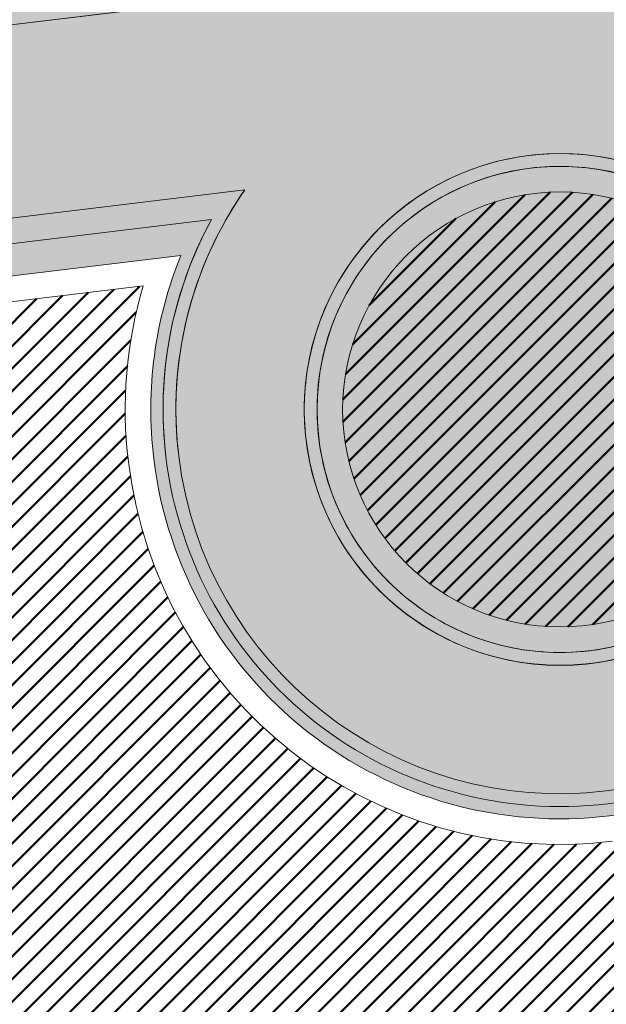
# Model space of a CAD drawing. Extents: x 2931 to 5026, y -2784 to 809.
# Tile 151 of 170: x 3180.77 to 3185.36, y 599.7 to 607.4. Entities that reach past the tile are written whole.
import ezdxf

# ---------------------------------------------------------------- set-up
doc = ezdxf.new("R2010")
doc.units = 0
doc.header["$MEASUREMENT"] = 0
doc.layers.add('.', color=7, linetype='Continuous', lineweight=15)
doc.layers.add('PDF_2D - Общий', color=7, linetype='Continuous')
doc.layers.add('PDF_Размер - Конструктив', color=7, linetype='Continuous', true_color=0x66b6ff)
pattern_1 = [(45, (0, 2263.049007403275), (-0.08838834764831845, 0.08838834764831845), [])]

msp = doc.modelspace()

# ---------------------------------------------------------------- hatches: boundary and pattern name
at = {"layer": '.', "linetype": 'ByBlock', "lineweight": 50}
h = msp.add_hatch(dxfattribs=at)
h.set_pattern_fill('ANSI31', color=252)
h.set_pattern_definition(pattern_1)
edge = h.paths.add_edge_path()
edge.add_line((3056.579508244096, 710.4772648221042), (3060.468574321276, 701.2644929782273))
edge.add_line((3060.468574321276, 701.2644929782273), (3091.428099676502, 714.3337018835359))
edge.add_arc((3092.594819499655, 711.569870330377), 2.999999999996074, 59.08883293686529, 112.8864824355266, ccw=False)
edge.add_line((3094.135944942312, 714.1437647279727), (3125.421424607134, 695.4115087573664))
edge.add_arc((3123.880299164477, 692.8376143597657), 3.000000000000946, 6.846905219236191, 59.0888329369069, ccw=False)
edge.add_line((3126.858903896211, 693.1952648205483), (3145.92372928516, 534.4185111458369))
edge.add_line((3145.92372928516, 534.4185111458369), (3153.629677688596, 470.2413971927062))
edge.add_line((3153.629677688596, 470.2413971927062), (3155.627738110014, 433.1622157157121))
edge.add_line((3155.627738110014, 433.1622157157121), (3160.809987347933, 333.3717569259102))
edge.add_arc((3157.814024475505, 333.2161726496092), 2.999999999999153, -86.74722545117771, 2.9727744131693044, ccw=False)
edge.add_line((3157.984247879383, 330.2210058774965), (3050.375705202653, 324.1053222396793))
edge.add_line((3050.375705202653, 324.1053222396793), (3050.943116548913, 314.1214329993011))
edge.add_line((3050.943116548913, 314.1214329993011), (3313.191871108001, 328.9630528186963))
edge.add_line((3313.191871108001, 328.9630528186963), (3312.624459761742, 338.9469420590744))
edge.add_line((3312.624459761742, 338.9469420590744), (3173.95866141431, 331.1288748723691))
edge.add_arc((3173.788438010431, 334.1240416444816), 2.999999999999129, 182.972774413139, 273.2527745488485, ccw=False)
edge.add_line((3170.792475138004, 333.9684573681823), (3164.49681413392, 454.6474962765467))
edge.add_line((3164.49681413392, 454.6474962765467), (3163.4838931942, 473.3022179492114))
edge.add_line((3163.4838931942, 473.3022179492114), (3160.81852438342, 495.1981994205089))
edge.add_arc((3164.480270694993, 494.8653379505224), 3.67684413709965, 91.76941746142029, 174.8059522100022, ccw=False)
edge.add_line((3164.36673985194, 498.5404289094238), (3165.328204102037, 498.6331989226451))
edge.add_line((3165.328204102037, 498.6331989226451), (3157.302999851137, 580.441440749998))
edge.add_arc((3156.299241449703, 586.9544981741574), 6.589950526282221, 187.8889569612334, 278.7611968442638, ccw=False)
edge.add_line((3149.771658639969, 586.0500035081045), (3140.934979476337, 659.8820920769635))
edge.add_line((3140.934979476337, 659.8820920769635), (3139.504408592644, 672.5438660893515))
edge.add_line((3139.504408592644, 672.5438660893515), (3136.203008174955, 699.2559498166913))
edge.add_arc((3133.224403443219, 698.8982993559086), 3.000000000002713, 6.84690521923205, 59.08883293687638)
edge.add_line((3134.765528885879, 701.47219375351), (3099.87037971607, 722.3657479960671))
edge.add_arc((3101.693711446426, 725.0245151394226), 3.223907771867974, 157.9186088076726, 235.5584146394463, ccw=False)
edge.add_line((3098.706274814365, 726.2364572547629), (3108.700353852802, 742.7227864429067))
edge.add_arc((3111.264605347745, 741.1656691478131), 3.00000000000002, 58.73218183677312, 148.732181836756, ccw=False)
edge.add_line((3112.821722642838, 743.729920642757), (3205.618491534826, 687.379966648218))
edge.add_line((3205.618491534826, 687.379966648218), (3207.292050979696, 686.4698585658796))
edge.add_line((3207.292050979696, 686.4698585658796), (3243.014474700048, 673.1244149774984))
edge.add_line((3243.014474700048, 673.1244149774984), (3266.942729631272, 664.2499407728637))
edge.add_line((3266.942729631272, 664.2499407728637), (3413.241120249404, 576.1905417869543))
edge.add_line((3413.241120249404, 576.1905417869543), (3418.398145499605, 584.7582188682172))
edge.add_line((3418.398145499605, 584.7582188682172), (3272.099754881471, 672.8176178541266))
edge.add_line((3272.099754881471, 672.8176178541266), (3270.420061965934, 673.6258759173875))
edge.add_line((3270.420061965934, 673.6258759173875), (3212.929790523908, 694.9477789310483))
edge.add_line((3212.929790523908, 694.9477789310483), (3210.80888251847, 695.9274716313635))
edge.add_line((3210.80888251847, 695.9274716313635), (3103.502412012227, 761.0883037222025))
edge.add_arc((3105.05952930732, 763.6525552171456), 2.999999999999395, 149.0720988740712, 238.7321818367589, ccw=False)
edge.add_line((3102.486085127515, 765.1944323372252), (3107.443599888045, 773.4686893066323))
edge.add_line((3107.443599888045, 773.4686893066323), (3098.865452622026, 778.6082797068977))
edge.add_line((3098.865452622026, 778.6082797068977), (3093.95672483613, 770.4154498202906))
edge.add_arc((3091.383280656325, 771.9573269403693), 2.999999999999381, 238.7321818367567, 329.07209887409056, ccw=False)
edge.add_line((3089.826163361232, 769.3930754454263), (3029.258160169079, 806.1724184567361))
edge.add_line((3029.258160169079, 806.1724184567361), (3024.067769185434, 797.6249134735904))
edge.add_line((3024.067769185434, 797.6249134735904), (3099.145714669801, 752.0345462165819))
edge.add_arc((3097.588597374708, 749.4702947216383), 2.999999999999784, -31.267816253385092, 58.732181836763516, ccw=False)
edge.add_line((3100.152848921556, 747.9131775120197), (3084.60404677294, 722.3075026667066))
edge.add_line((3084.60404677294, 722.3075026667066), (3056.579508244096, 710.4772648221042))
h = msp.add_hatch(dxfattribs=at)
h.set_pattern_fill('ANSI31', color=72)
h.set_pattern_definition(pattern_1)
edge = h.paths.add_edge_path()
edge.add_line((3198.64854658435, 490.2071452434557), (3204.228626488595, 490.837465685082))
edge.add_line((3204.228626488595, 490.837465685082), (3205.797166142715, 476.9281275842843))
edge.add_line((3205.797166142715, 476.9281275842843), (3240.426562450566, 480.8338700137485))
edge.add_line((3240.426562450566, 480.8338700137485), (3240.44861768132, 480.6383222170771))
edge.add_line((3240.44861768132, 480.6383222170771), (3240.049289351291, 480.5921857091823))
edge.add_line((3240.049289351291, 480.5921857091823), (3241.597948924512, 466.8728065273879))
edge.add_line((3241.597948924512, 466.8728065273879), (3241.996162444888, 466.9178206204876))
edge.add_line((3241.996162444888, 466.9178206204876), (3242.018783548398, 466.7177048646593))
edge.add_line((3242.018783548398, 466.7177048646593), (3164.317276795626, 457.9539924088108))
edge.add_line((3164.317276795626, 457.9539924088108), (3165.502113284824, 435.3773139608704))
edge.add_line((3165.502113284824, 435.3773139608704), (3169.410030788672, 435.5878972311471))
edge.add_line((3169.410030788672, 435.5878972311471), (3168.370118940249, 454.0558776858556))
edge.add_line((3168.370118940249, 454.0558776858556), (3257.968945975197, 458.6926099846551))
edge.add_line((3257.968945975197, 458.6926099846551), (3268.704736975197, 459.841732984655))
edge.add_line((3268.704736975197, 459.841732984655), (3270.714068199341, 460.1076835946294))
edge.add_line((3270.714068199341, 460.1076835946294), (3269.535281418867, 469.6188256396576))
edge.add_line((3269.535281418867, 469.6188256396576), (3268.265415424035, 473.6810966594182))
edge.add_line((3268.265415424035, 473.6810966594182), (3268.137689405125, 486.3184170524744))
edge.add_line((3268.137689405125, 486.3184170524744), (3268.591353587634, 486.3096273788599))
edge.add_line((3268.591353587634, 486.3096273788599), (3271.151259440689, 506.3975034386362))
edge.add_line((3271.151259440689, 506.3975034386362), (3253.464385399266, 584.473788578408))
edge.add_line((3253.464385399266, 584.473788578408), (3246.166203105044, 620.1052895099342))
edge.add_line((3246.166203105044, 620.1052895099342), (3240.206266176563, 657.064083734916))
edge.add_line((3240.206266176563, 657.064083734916), (3243.364342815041, 672.5203440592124))
edge.add_line((3243.364342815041, 672.5203440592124), (3206.455271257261, 686.9249126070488))
edge.add_line((3206.455271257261, 686.9249126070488), (3113.046281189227, 740.2405619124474))
edge.add_line((3113.046281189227, 740.2405619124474), (3101.14519328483, 721.6162001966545))
edge.add_line((3101.14519328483, 721.6162001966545), (3134.765528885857, 701.4721937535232))
edge.add_arc((3133.22440344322, 698.8982993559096), 3.000000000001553, 6.849462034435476, 59.088832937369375, ccw=False)
edge.add_line((3136.202992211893, 699.2560827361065), (3146.943135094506, 609.8262770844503))
edge.add_line((3146.943135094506, 609.8262770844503), (3222.727371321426, 618.9857674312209))
edge.add_arc((3223.040655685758, 615.0990958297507), 3.899277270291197, 6.922887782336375, 94.60835138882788, ccw=False)
edge.add_arc((3223.040740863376, 615.0990662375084), 3.899196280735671, -81.47081594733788, 6.923470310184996, ccw=False)
edge.add_line((3223.619042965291, 611.2429933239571), (3196.190003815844, 607.9278303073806))
edge.add_arc((3198.473142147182, 590.366216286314), 17.70940449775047, 97.40732442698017, 105.2026607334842)
edge.add_arc((3203.298833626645, 572.6188970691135), 36.10110462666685, 105.2072041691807, 108.1649889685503)
edge.add_arc((3188.026555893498, 620.3210561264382), 13.9895464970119, 277.1896508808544, 286.6895548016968, ccw=False)
edge.add_line((3189.777404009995, 606.4415049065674), (3187.842487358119, 606.2076257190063))
edge.add_arc((3184.99443761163, 604.3526436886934), 3.398874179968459, 6.9207488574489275, 33.07686530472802, ccw=False)
edge.add_arc((3184.993523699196, 604.3522314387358), 3.399831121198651, -83.07989968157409, 6.925789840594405, ccw=False)
edge.add_arc((3184.99346771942, 604.3525470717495), 3.400151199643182, 163.5011670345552, 276.9203959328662, ccw=False)
edge.add_line((3181.733315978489, 605.3181757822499), (3147.972979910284, 601.2437176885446))
edge.add_line((3147.972979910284, 601.2437176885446), (3149.771658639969, 586.0500035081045))
edge.add_arc((3156.299241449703, 586.9544981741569), 6.589950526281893, 187.88895696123, 278.7611968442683)
edge.add_line((3157.302999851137, 580.441440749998), (3156.287946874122, 590.7888034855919))
edge.add_arc((3165.559726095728, 590.3465954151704), 9.282318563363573, 100.07270603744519, 177.2694053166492, ccw=False)
edge.add_line((3163.936269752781, 599.4858419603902), (3168.630711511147, 599.9554139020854))
edge.add_arc((3169.037464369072, 590.7517851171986), 9.212612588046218, 9.79482017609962, 92.53053086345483, ccw=False)
edge.add_line((3178.11578730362, 592.3190385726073), (3178.310066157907, 590.3767786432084))
edge.add_line((3178.310066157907, 590.3767786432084), (3182.539779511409, 583.6051039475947))
edge.add_line((3182.539779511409, 583.6051039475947), (3183.799722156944, 570.7627216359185))
edge.add_line((3183.799722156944, 570.7627216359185), (3187.002343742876, 571.0830709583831))
edge.add_line((3187.002343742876, 571.0830709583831), (3189.210950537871, 548.1627685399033))
edge.add_line((3189.210950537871, 548.1627685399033), (3186.060597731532, 547.8476475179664))
edge.add_line((3186.060597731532, 547.8476475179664), (3186.254695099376, 545.9072019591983))
edge.add_line((3186.254695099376, 545.9072019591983), (3183.233715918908, 540.7443283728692))
edge.add_arc((3187.73220544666, 541.1918745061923), 4.520697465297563, 185.6815518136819, 272.2770185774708)
edge.add_line((3187.911817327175, 536.6747465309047), (3193.870304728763, 537.2707574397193))
edge.add_arc((3192.734762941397, 541.8356147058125), 4.703974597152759, 283.9692133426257, 366.943481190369)
edge.add_line((3197.404238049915, 542.4042791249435), (3197.262375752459, 543.6835587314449))
edge.add_line((3197.262375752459, 543.6835587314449), (3193.661081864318, 545.169928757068))
edge.add_line((3193.661081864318, 545.169928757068), (3192.899904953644, 552.5558980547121))
edge.add_line((3192.899904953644, 552.5558980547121), (3189.682132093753, 552.2340331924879))
edge.add_line((3189.682132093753, 552.2340331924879), (3185.735106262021, 591.6935520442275))
edge.add_line((3185.735106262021, 591.6935520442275), (3188.844983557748, 592.0046244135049))
edge.add_line((3188.844983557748, 592.0046244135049), (3188.789684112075, 592.6120978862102))
edge.add_arc((3202.589761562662, 589.1167140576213), 14.23586477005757, 99.41612415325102, 165.7866270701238, ccw=False)
edge.add_line((3200.260722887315, 603.1607670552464), (3222.923904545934, 605.4277020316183))
edge.add_arc((3223.460798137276, 592.4532847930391), 12.98552106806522, 5.712137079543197, 92.3696013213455, ccw=False)
edge.add_line((3236.381839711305, 593.7457406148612), (3237.467507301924, 582.8736653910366))
edge.add_line((3237.467507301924, 582.8736653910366), (3245.489102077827, 502.6795435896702))
edge.add_arc((3232.636911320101, 502.0581138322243), 12.86720568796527, -83.64731502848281, 2.7682123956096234, ccw=False)
edge.add_line((3234.060644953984, 489.2699175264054), (3215.68325286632, 487.4316781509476))
edge.add_arc((3214.378686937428, 500.1519165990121), 12.78696048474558, 185.7956058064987, 275.8556841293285, ccw=False)
edge.add_line((3201.657087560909, 498.8606893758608), (3199.058106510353, 524.9352458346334))
edge.add_arc((3194.432319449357, 524.472541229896), 4.648870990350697, 5.712137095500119, 93.3895282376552)
edge.add_line((3194.157459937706, 529.1132797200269), (3187.347289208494, 528.4216407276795))
edge.add_arc((3187.957506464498, 524.0646790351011), 4.399486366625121, 97.97273957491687, 185.7133964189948)
edge.add_line((3183.579875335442, 523.6266995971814), (3184.27298960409, 516.6982116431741))
edge.add_line((3184.27298960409, 516.6982116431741), (3184.892601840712, 516.207064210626))
edge.add_line((3184.892601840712, 516.207064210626), (3197.794868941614, 517.4340304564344))
edge.add_line((3197.794868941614, 517.4340304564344), (3199.787466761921, 496.7031714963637))
edge.add_arc((3189.185059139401, 495.5773838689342), 10.66200943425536, -84.22149646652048, 6.061084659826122, ccw=False)
edge.add_line((3190.258542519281, 484.9695528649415), (3179.89345328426, 483.9206342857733))
edge.add_arc((3178.567549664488, 496.8730140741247), 13.02006768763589, 184.5809880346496, 275.8448699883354, ccw=False)
edge.add_line((3165.58907542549, 495.833125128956), (3165.328204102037, 498.6331989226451))
edge.add_line((3165.328204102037, 498.6331989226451), (3164.846212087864, 498.5866923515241))
edge.add_line((3164.846212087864, 498.5866923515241), (3167.773249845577, 472.6394833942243))
edge.add_line((3167.773249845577, 472.6394833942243), (3200.231651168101, 476.3005109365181))
edge.add_line((3200.231651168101, 476.3005109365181), (3198.64854658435, 490.2071452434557))
h = msp.add_hatch(dxfattribs=at)
h.set_pattern_fill('ANSI31', color=72)
h.set_pattern_definition(pattern_1)
h.paths.add_polyline_path([(3181.397646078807, 608.0979829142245, -1.563286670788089), (3187.542640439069, 608.6895793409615), (3189.473089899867, 608.9229161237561, 0.06172320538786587), (3192.340277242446, 609.7388539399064, -0.0533669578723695), (3195.849529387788, 610.7070542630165), (3223.255860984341, 614.022381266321, 0.9294012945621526), (3222.992741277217, 616.1974746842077), (3198.199388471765, 613.2023861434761, -0.1751279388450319), (3194.856767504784, 614.0216585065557, 0.209518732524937), (3193.64573872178, 614.4132428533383), (3181.943402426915, 612.9988466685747, 0.1877390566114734), (3180.929256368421, 611.4951439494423, -0.2401408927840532), (3178.297140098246, 607.7736002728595), (3165.786678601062, 606.2615351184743), (3165.456697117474, 608.9917221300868), (3151.179601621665, 607.2661040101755), (3151.517940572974, 604.4754137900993)])
h = msp.add_hatch(dxfattribs=at)
h.set_pattern_fill('ANSI31', color=72)
h.set_pattern_definition(pattern_1)
h.paths.add_polyline_path([(3184.128831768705, 611.5001818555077, 1), (3184.537917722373, 608.125099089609, 1)])
h.paths.add_polyline_path([(3185.197873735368, 602.6648787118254, 1), (3184.788797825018, 606.0398786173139, 1)])
at = {"lineweight": 40, "true_color": 0xcfcfcf}
h = msp.add_hatch(color=254, dxfattribs=at)
h.dxf.hatch_style = 1
h.paths.add_polyline_path([(3181.257465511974, 609.4391646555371, -0.4142388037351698), (3183.959880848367, 612.8886986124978, -0.4142388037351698), (3187.409283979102, 610.18611628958, -0.156351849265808), (3187.05362146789, 608.3283017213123), (3189.513221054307, 608.6255855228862), (3189.537327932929, 608.4270436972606), (3189.58956537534, 607.9926731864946), (3189.390515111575, 607.9686055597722), (3189.402568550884, 607.8693346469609), (3189.601618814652, 607.8934022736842), (3189.652845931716, 607.4715008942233), (3189.45379566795, 607.4474332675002), (3189.46584910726, 607.3481623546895), (3189.664899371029, 607.3722299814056), (3189.741243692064, 606.7393176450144), (3187.288096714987, 606.4428173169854, -0.1557464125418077), (3188.07470491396, 604.7265174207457, -0.2317036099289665), (3187.178437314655, 602.1476450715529), (3187.32672732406, 602.1624781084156, 0.2221933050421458), (3188.170004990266, 604.738088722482, 0.1408534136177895), (3187.480835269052, 606.3653843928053), (3189.752800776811, 606.6399864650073, 0.04141170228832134), (3191.984219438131, 607.1116378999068, -0.01287528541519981), (3193.771172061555, 607.6473831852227, -0.03411056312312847), (3196.1649042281, 608.1262515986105), (3223.592156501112, 611.4411976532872, 0.4058007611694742), (3226.712962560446, 615.5449821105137, 0.4021253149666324), (3222.74735845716, 618.7867253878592), (3146.949978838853, 609.6256600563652), (3149.771658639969, 586.0500035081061), (3147.950521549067, 601.4334268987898), (3156.921480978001, 602.5204353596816), (3156.921437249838, 602.5207955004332), (3182.028230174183, 605.5552513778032, 0.1273604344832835), (3181.816666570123, 603.9666686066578, 0.4142402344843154), (3185.379045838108, 601.1757094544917, 0.1212819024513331), (3186.809641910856, 601.7177329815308), (3186.8012619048, 601.8015102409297), (3186.803950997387, 601.8310255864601, -0.1261586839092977), (3185.367486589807, 601.2709102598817, -0.414239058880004), (3181.911966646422, 603.9782399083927, -0.1559367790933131), (3182.266642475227, 605.8358843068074), (3179.813495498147, 605.539383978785), (3179.737151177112, 606.172296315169), (3179.935498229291, 606.1962789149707), (3179.923510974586, 606.2955578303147), (3179.725097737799, 606.2715672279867), (3179.673870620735, 606.6934686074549), (3179.872565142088, 606.7174932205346), (3179.860577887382, 606.8167721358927), (3179.661817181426, 606.7927395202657), (3179.58547286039, 607.4256518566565), (3182.045568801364, 607.7229959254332, -0.15614960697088)])
h.paths.add_polyline_path([(3177.307054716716, 611.7837985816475), (3177.373348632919, 611.237808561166), (3177.374341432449, 611.2379283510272), (3177.308047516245, 611.7839183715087)], flags=0)
h.paths.add_polyline_path([(3171.893676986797, 607.4025574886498), (3171.593830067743, 609.8845111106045), (3171.792383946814, 609.9085187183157), (3172.092230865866, 607.4265650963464), (3177.751046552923, 608.1105337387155), (3177.457332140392, 610.5428646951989), (3176.960841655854, 610.4828328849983), (3176.948788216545, 610.5821037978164), (3177.445343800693, 610.642143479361), (3177.385402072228, 611.1385376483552), (3177.583961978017, 611.1624956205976), (3177.961659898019, 608.0352207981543), (3166.048354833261, 606.5953599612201), (3165.736454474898, 609.1765844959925), (3165.670656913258, 609.7226347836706), (3165.869210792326, 609.7466423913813), (3166.23485527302, 606.7186384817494)], flags=0)
h.paths.add_polyline_path([(3178.236302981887, 607.9676823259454, 0.2107848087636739), (3180.631489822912, 611.0271910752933), (3180.733321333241, 611.5366798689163, -0.1928085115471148), (3181.87114312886, 613.1915922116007), (3193.623617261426, 614.6120257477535, -0.2075606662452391), (3194.978970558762, 614.1808488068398, 0.1744475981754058), (3198.176770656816, 613.4011087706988), (3222.975688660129, 616.3968226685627, -0.3945143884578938), (3224.333546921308, 615.2568298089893, -0.394851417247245), (3223.28644252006, 613.8246257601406), (3195.878103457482, 610.5090548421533, 0.05745828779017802), (3192.155797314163, 609.448506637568, -0.05072584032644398), (3189.501167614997, 608.7248564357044), (3187.228705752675, 608.4501940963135, 0.1412550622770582), (3187.510043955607, 610.198350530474, 0.4142343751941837), (3183.947664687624, 612.9893096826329, 0.4141757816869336), (3181.156705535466, 609.4269304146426, 0.1269035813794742), (3181.739940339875, 607.9378738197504), (3151.342148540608, 604.2639583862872), (3150.956934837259, 607.4406878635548), (3165.631150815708, 609.214216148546), (3165.961131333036, 606.4840852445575)], flags=16)
h.paths.add_polyline_path([(3169.018638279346, 609.5229256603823), (3169.006584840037, 609.6221965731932), (3169.502975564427, 609.6821659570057), (3169.51502900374, 609.582895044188)], flags=0)
h.paths.add_polyline_path([(3168.514594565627, 612.0273302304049), (3168.512611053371, 612.0270893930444), (3168.807914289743, 609.5950016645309), (3168.808438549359, 609.5950653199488)], flags=0)
h.paths.add_polyline_path([(3178.297140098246, 607.7736002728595, 0.2129787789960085), (3180.826739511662, 610.9830032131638), (3180.929256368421, 611.4951439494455, -0.1877390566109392), (3181.943402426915, 612.9988466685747), (3193.645738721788, 614.4132428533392, -0.2095187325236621), (3194.856767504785, 614.0216585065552, 0.1751279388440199), (3198.199388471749, 613.2023861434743), (3222.992741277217, 616.1974746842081, -0.3928100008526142), (3224.135005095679, 615.2327229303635, -0.3931683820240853), (3223.255485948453, 614.0223358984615), (3195.849529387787, 610.7070542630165, 0.05746184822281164), (3192.081367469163, 609.6342394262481, -0.0506238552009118), (3189.473089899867, 608.9229161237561), (3187.542640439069, 608.6895793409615, 0.1148720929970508), (3187.70858578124, 610.2224574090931, 0.4142371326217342), (3183.923557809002, 613.1878515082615, 0.4141819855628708), (3180.958163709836, 609.4028235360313, 0.102348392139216), (3181.397646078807, 608.0979829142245), (3156.708813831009, 605.1140238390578), (3156.372806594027, 607.8937901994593), (3165.456703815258, 608.9916667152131), (3165.786684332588, 606.26153581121)], flags=0)
h.paths.add_polyline_path([(3168.522253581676, 609.4629066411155), (3168.024906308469, 609.4025189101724), (3168.012816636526, 609.5020882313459), (3168.510200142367, 609.5621775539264)], flags=0)
h.paths.add_polyline_path([(3170.01141370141, 609.6429140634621), (3169.999360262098, 609.7421849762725), (3170.495750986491, 609.8021543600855), (3170.507804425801, 609.7028834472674)], flags=0)
h.paths.add_polyline_path([(3167.533515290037, 609.3428543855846), (3167.033189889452, 609.2821050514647), (3167.021033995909, 609.3822197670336), (3167.521395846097, 609.4426689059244)], flags=0)
h.paths.add_polyline_path([(3171.004189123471, 609.7629024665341), (3170.992135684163, 609.862173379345), (3171.488526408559, 609.9221427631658), (3171.500579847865, 609.8228718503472)], flags=0)
h.paths.add_polyline_path([(3166.540806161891, 609.2223199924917), (3166.040480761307, 609.1615706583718), (3166.028258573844, 609.2622313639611), (3166.528620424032, 609.3226805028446)], flags=0)
h.paths.add_polyline_path([(3171.996964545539, 609.8828908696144), (3171.98491110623, 609.9821617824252), (3172.48130183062, 610.0421311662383), (3172.493355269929, 609.9428602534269)], flags=0)
h.paths.add_polyline_path([(3165.935008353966, 609.2005921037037), (3165.736454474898, 609.1765844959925), (3165.670656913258, 609.7226347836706), (3165.869210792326, 609.7466423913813)], flags=0)
h.paths.add_polyline_path([(3165.857157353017, 609.8459133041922), (3165.658603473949, 609.8219056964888), (3165.592309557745, 610.3678957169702), (3165.790863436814, 610.3919033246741)], flags=0)
h.paths.add_polyline_path([(3172.989739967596, 610.0028792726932), (3172.977686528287, 610.1021501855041), (3173.474077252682, 610.1621195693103), (3173.486130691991, 610.0628486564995)], flags=0)
h.paths.add_polyline_path([(3165.778809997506, 610.491174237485), (3165.580256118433, 610.4671666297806), (3165.514458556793, 611.0132169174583), (3165.713012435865, 611.0372245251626)], flags=0)
h.paths.add_polyline_path([(3173.98251538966, 610.122867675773), (3173.970461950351, 610.2221385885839), (3174.466852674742, 610.2821079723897), (3174.478906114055, 610.182837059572)], flags=0)
h.paths.add_polyline_path([(3174.975290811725, 610.2428560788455), (3174.963237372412, 610.3421269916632), (3175.45962809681, 610.4020963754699), (3175.47168153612, 610.3028254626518)], flags=0)
h.paths.add_polyline_path([(3163.221862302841, 609.1496935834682), (3158.257985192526, 608.549751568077), (3158.245931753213, 608.6490224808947), (3157.993802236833, 610.7338321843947), (3162.957679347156, 611.3337741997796), (3163.020959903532, 610.8126019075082), (3162.821413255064, 610.788474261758), (3162.833466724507, 610.6892031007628), (3163.032516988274, 610.7132707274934), (3163.083744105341, 610.2913693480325), (3162.884693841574, 610.2673017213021), (3162.896747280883, 610.1680308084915), (3163.09579754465, 610.1920984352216), (3163.146528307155, 609.7701367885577), (3162.947974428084, 609.7461291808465), (3162.960027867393, 609.6468582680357), (3163.158581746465, 609.6708658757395)], flags=0)
h.paths.add_polyline_path([(3163.644760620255, 605.6501528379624), (3163.908447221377, 603.4660119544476), (3158.944570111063, 602.8660699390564), (3158.680883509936, 605.0502108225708)], flags=16)
h.paths.add_polyline_path([(3163.146528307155, 609.7701367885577), (3162.947974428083, 609.7461291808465), (3162.897243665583, 610.1680908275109), (3163.09579754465, 610.1920984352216)], flags=0)
h.paths.add_polyline_path([(3163.083744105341, 610.2913693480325), (3162.885190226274, 610.2673617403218), (3162.833963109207, 610.6892631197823), (3163.032516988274, 610.7132707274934)], flags=0)
h.paths.add_polyline_path([(3163.499286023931, 603.5172676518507), (3159.329905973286, 603.0110229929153), (3159.090050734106, 604.9989054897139), (3163.259430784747, 605.5051501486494)], flags=0)
h.paths.add_polyline_path([(3175.968066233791, 610.3628444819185), (3175.956012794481, 610.4621153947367), (3176.452397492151, 610.522134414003), (3176.46445093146, 610.4228635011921)], flags=0)
h.paths.add_polyline_path([(3177.373348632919, 611.237808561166), (3177.307054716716, 611.7837985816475), (3177.505614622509, 611.8077565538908), (3177.571908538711, 611.2617665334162)], flags=0)
h.paths.add_polyline_path([(3177.295001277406, 611.8830694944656), (3177.229203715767, 612.4291197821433), (3177.427763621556, 612.4530777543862), (3177.493561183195, 611.9070274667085)], flags=0)
h.paths.add_polyline_path([(3156.609536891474, 605.1020200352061), (3151.516596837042, 604.4864972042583), (3151.179596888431, 607.2661430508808), (3156.273529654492, 607.8817863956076)], flags=0)
h.paths.add_polyline_path([(3181.859089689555, 613.290863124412), (3181.847036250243, 613.3901340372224), (3182.043109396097, 613.4138317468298), (3182.040094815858, 613.438659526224), (3181.844519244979, 613.4150120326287), (3181.82041236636, 613.6135538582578), (3182.015987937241, 613.637201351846), (3182.012975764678, 613.6620093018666), (3181.817399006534, 613.6383715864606), (3181.805345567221, 613.7376424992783), (3193.718650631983, 615.1775033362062), (3193.730704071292, 615.078232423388), (3193.52966704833, 615.0539347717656), (3193.532681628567, 615.0291069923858), (3193.733717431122, 615.0534146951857), (3193.757824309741, 614.8548728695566), (3193.556788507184, 614.8305651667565), (3193.559800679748, 614.8057572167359), (3193.760341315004, 614.8299948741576), (3193.772394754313, 614.7307239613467)], flags=0)
h.paths.add_polyline_path([(3181.859089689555, 613.290863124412), (3181.847036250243, 613.3901340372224), (3193.760341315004, 614.8299948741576), (3193.772394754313, 614.7307239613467)], flags=0)
h.paths.add_polyline_path([(3181.844519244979, 613.4150120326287), (3181.82041236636, 613.6135538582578), (3182.018966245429, 613.6375614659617), (3182.043073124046, 613.4390196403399)], flags=0)
h.paths.add_polyline_path([(3193.559270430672, 614.8308652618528), (3193.535163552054, 615.0294070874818), (3193.733717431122, 615.0534146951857), (3193.757824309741, 614.8548728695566)], flags=0)
h.paths.add_polyline_path([(3195.889660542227, 610.4097236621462), (3205.817414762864, 611.6096076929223), (3205.880695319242, 611.088435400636), (3205.681142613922, 611.0643576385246), (3205.693196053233, 610.9650867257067), (3205.892748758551, 610.9891644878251), (3205.943479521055, 610.5672028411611), (3205.744423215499, 610.5431849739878), (3205.756476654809, 610.4439140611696), (3205.955532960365, 610.467931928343), (3206.006760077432, 610.0460305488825), (3205.807703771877, 610.0220126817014), (3205.819757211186, 609.9227417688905), (3206.018813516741, 609.9467596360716), (3206.081597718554, 609.4255270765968), (3196.153843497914, 608.2256430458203), (3196.141790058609, 608.3249139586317), (3196.181002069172, 608.3296750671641), (3196.129774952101, 608.7515764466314), (3196.329321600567, 608.7757040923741), (3196.317268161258, 608.874975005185), (3196.117721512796, 608.8508473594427), (3196.066990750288, 609.2728090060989), (3196.266041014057, 609.2968766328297), (3196.253987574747, 609.3961475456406), (3196.054937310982, 609.3720799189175), (3196.003710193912, 609.793981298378), (3196.20276045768, 609.8180489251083), (3196.19070701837, 609.9173198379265), (3195.991656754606, 609.8932522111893), (3195.940925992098, 610.3152138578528), (3195.901713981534, 610.3104527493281)], flags=0)
h.paths.add_polyline_path([(3196.003710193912, 609.793981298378), (3196.202264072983, 609.8179889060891), (3196.253491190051, 609.3960875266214), (3196.054937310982, 609.3720799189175)], flags=0)
h.paths.add_polyline_path([(3196.066990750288, 609.2728090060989), (3196.26554462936, 609.2968166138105), (3196.31627539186, 608.8748549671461), (3196.117721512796, 608.8508473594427)], flags=0)
h.paths.add_polyline_path([(3198.449823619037, 613.5333350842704), (3198.387039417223, 614.0545676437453), (3198.586592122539, 614.0786454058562), (3198.574538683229, 614.1779163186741), (3198.374985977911, 614.1538385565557), (3198.324255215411, 614.5758002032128), (3198.523311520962, 614.5998180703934), (3198.511258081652, 614.6990889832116), (3198.312201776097, 614.6750711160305), (3198.260974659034, 615.0969724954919), (3198.460030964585, 615.1209903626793), (3198.447977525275, 615.2202612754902), (3198.248921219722, 615.1962434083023), (3198.186137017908, 615.7174759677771), (3220.027146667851, 618.3572148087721), (3220.291131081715, 616.1731100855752)], flags=16)
h.paths.add_polyline_path([(3198.447481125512, 615.2202013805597), (3198.248921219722, 615.1962434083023), (3198.19819045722, 615.6182050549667), (3209.911750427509, 617.033913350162), (3209.910984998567, 617.0402173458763), (3198.396750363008, 615.6421630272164)], flags=0)
h.paths.add_polyline_path([(3198.438266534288, 613.6326662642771), (3198.387039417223, 614.0545676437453), (3198.585599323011, 614.078525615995), (3198.636826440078, 613.6566242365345)], flags=0)
h.paths.add_polyline_path([(3198.374985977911, 614.1538385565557), (3198.324255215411, 614.5758002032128), (3198.522815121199, 614.599758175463), (3198.573545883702, 614.1777965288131)], flags=16)
h.paths.add_polyline_path([(3198.312201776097, 614.6750711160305), (3198.260974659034, 615.0969724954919), (3198.459534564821, 615.1209304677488), (3198.510761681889, 614.6990290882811)], flags=16)
h.paths.add_polyline_path([(3208.787564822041, 611.3429185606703), (3220.700863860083, 612.7828290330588), (3220.736875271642, 612.4849982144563), (3220.538023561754, 612.4609545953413), (3220.547063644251, 612.3865013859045), (3220.745865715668, 612.4105390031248), (3220.769873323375, 612.211985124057), (3220.571170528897, 612.1879595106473), (3220.580210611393, 612.113506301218), (3220.778863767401, 612.1375259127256), (3220.814875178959, 611.8396950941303), (3208.901576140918, 610.3997846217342), (3208.865564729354, 610.6976154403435), (3209.064416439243, 610.7216590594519), (3209.055376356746, 610.7961122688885), (3208.856574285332, 610.7720746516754), (3208.832566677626, 610.9706285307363), (3209.0312694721, 610.994654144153), (3209.022229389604, 611.069107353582), (3208.823576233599, 611.0450877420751)], flags=0)
h.paths.add_polyline_path([(3208.832566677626, 610.9706285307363), (3209.031120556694, 610.9946361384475), (3209.055128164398, 610.7960822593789), (3208.856574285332, 610.7720746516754)], flags=0)
h.paths.add_polyline_path([(3210.089786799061, 615.5696978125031), (3210.038807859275, 615.991629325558), (3210.237957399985, 616.0157089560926), (3210.225903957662, 616.1149798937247), (3210.026804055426, 616.0909062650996), (3209.975825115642, 616.512837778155), (3210.174676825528, 616.5368813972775), (3210.162623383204, 616.6361523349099), (3209.96382131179, 616.6121147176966), (3209.912842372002, 617.0340462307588), (3210.11139625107, 617.0580538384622), (3219.640311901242, 618.2150514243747), (3219.882019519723, 616.224371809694), (3210.353103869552, 615.067374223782), (3210.289184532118, 615.5938074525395)], flags=0)
h.paths.add_polyline_path([(3210.089786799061, 615.5696978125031), (3210.038807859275, 615.991629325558), (3210.237361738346, 616.0156369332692), (3210.28834067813, 615.5937054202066)], flags=0)
h.paths.add_polyline_path([(3210.026804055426, 616.0909062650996), (3209.975825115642, 616.512837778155), (3210.174378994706, 616.5368453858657), (3210.225357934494, 616.1149138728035)], flags=0)
h.paths.add_polyline_path([(3226.023072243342, 615.4592011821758, -0.3857639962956), (3223.699042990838, 612.172714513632), (3223.69926124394, 612.1727410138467, 0.3857442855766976), (3226.023072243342, 615.4592011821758, 0.383158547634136), (3223.007289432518, 618.0945091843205, 0.009857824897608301), (3222.887999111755, 618.0904808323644, -0.3946187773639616)], flags=16)
h.paths.add_polyline_path([(3224.930706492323, 615.3297900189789, 0.383963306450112), (3223.013347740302, 617.0005132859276, 0.02596744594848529), (3222.816586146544, 616.9870485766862), (3222.782563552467, 617.2684996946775), (3222.981117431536, 617.2925073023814), (3223.004347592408, 617.100356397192, -0.3850118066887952), (3225.029977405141, 615.341843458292, -0.3853313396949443), (3223.481934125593, 613.1491645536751), (3223.505892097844, 612.9506046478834), (3223.307338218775, 612.9265970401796), (3223.272581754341, 613.2145070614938, 0.4143712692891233)], flags=16)
h.paths.add_polyline_path([(3223.31989045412, 612.8228032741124), (3223.518444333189, 612.8468108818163), (3223.5664595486, 612.4497031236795), (3223.367905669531, 612.4256955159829)], flags=0)
edge = h.paths.add_edge_path(flags=16)
edge.add_arc((3223.048115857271, 615.0979868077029), 3.096805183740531, 6.922875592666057, 93.25054612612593)
edge.add_arc((3223.048314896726, 615.0972643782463), 3.097537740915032, 93.25346416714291, 96.95263779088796)
edge.add_line((3222.673361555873, 618.1720245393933), (3222.685464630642, 618.0727596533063))
edge.add_line((3222.685464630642, 618.0727596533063), (3222.709533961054, 617.874112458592))
edge.add_line((3222.709533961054, 617.874112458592), (3222.709385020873, 617.8740944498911))
edge.add_line((3222.709385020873, 617.8740944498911), (3222.673307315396, 618.1724712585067))
edge.add_line((3222.673307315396, 618.1724712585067), (3222.87170023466, 618.1965600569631))
edge.add_line((3222.87170023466, 618.1965600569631), (3222.872519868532, 618.1898096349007))
edge.add_arc((3223.048115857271, 615.0979868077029), 3.096805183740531, 6.9228755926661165, 93.25054612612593, ccw=False)
edge.add_arc((3223.048170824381, 615.0979450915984), 3.09675564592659, -83.16853328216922, 6.923764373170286, ccw=False)
edge.add_line((3223.416527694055, 612.0231753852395), (3223.416528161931, 612.0231714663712))
edge.add_spline(control_points=[(3223.416528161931, 612.0231714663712), (3223.418166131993, 612.0233703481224), (3223.419804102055, 612.0235692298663), (3223.42139243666, 612.0237620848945)], knot_values=[0, 0, 0, 0, 1, 1, 1, 1], degree=3, periodic=0)
edge.add_arc((3223.048170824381, 615.0979450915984), 3.09675564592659, 276.9237675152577, 366.9237643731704)
h.paths.add_polyline_path([(3222.76995247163, 617.3731929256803), (3222.721937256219, 617.7703006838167), (3222.920491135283, 617.7943082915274), (3222.968506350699, 617.3972005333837)], flags=16)
h = msp.add_hatch(color=254, dxfattribs=at)
h.dxf.hatch_style = 1
h.paths.add_polyline_path([(3182.266642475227, 605.8358843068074), (3179.813495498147, 605.539383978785), (3179.737151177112, 606.172296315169), (3179.935498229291, 606.1962789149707), (3179.923510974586, 606.2955578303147), (3179.725097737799, 606.2715672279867), (3179.673870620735, 606.6934686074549), (3179.872565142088, 606.7174932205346), (3179.860577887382, 606.8167721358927), (3179.661817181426, 606.7927395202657), (3179.58547286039, 607.4256518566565), (3182.045568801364, 607.7229959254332, -0.15614960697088), (3181.257465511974, 609.4391646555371, -0.4142388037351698), (3183.959880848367, 612.8886986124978, -0.4142388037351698), (3187.409283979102, 610.18611628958, -0.1563518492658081), (3187.05362146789, 608.3283017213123), (3189.513221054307, 608.6255855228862), (3189.537327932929, 608.4270436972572), (3189.58956537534, 607.9926731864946), (3189.390515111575, 607.9686055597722), (3189.402568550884, 607.8693346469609), (3189.601618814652, 607.8934022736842), (3189.652845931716, 607.4715008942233), (3189.45379566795, 607.4474332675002), (3189.46584910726, 607.3481623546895), (3189.664899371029, 607.3722299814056), (3189.741243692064, 606.7393176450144), (3187.288096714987, 606.4428173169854, -0.1557464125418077), (3188.07470491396, 604.7265174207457, -0.4142390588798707), (3185.367486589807, 601.2709102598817, -0.414239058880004), (3181.911966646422, 603.9782399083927, -0.1559367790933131)])
h.paths.add_polyline_path([(3185.234900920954, 602.3670206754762, -0.4501659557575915), (3182.993273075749, 604.3524057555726, -0.05209292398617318), (3183.036332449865, 604.7650008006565, -0.9010687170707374), (3186.993194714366, 604.3524057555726, -0.3791939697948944)], flags=16)
h.paths.add_polyline_path([(3186.993332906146, 604.3524004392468, -1), (3182.993283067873, 604.3524004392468, -1)], flags=16)
edge = h.paths.add_edge_path(flags=0)
edge.add_arc((3184.993455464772, 604.3522848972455), 1.899892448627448, -83.07381240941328, 0, ccw=False)
edge.add_spline(control_points=[(3185.222351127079, 602.4662313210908), (3185.222351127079, 602.4662313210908), (3185.222847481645, 602.466291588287), (3185.222847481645, 602.466291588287)], knot_values=[0, 0, 0, 0, 1, 1, 1, 1], degree=3, periodic=0)
edge.add_arc((3184.993460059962, 604.352537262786), 1.900142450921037, 186.9272407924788, 276.9337252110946, ccw=False)
edge.add_arc((3184.993454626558, 604.350500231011), 1.899892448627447, 179.9461791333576, 186.8662774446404, ccw=False)
edge.add_arc((3184.993455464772, 604.3522848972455), 1.899892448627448, 0, 180, ccw=False)
h.paths.add_polyline_path([(3186.893655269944, 604.3523012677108, -1), (3183.093449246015, 604.3523012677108, -1)], flags=0)
h.paths.add_polyline_path([(3184.091809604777, 611.7979984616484, -0.4501257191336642), (3186.333371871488, 609.8126622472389, -0.3792107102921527), (3184.5749398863, 607.8272824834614, -0.4142794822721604), (3182.347956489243, 609.5715716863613, -0.4141548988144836)], flags=16)
h.paths.add_polyline_path([(3182.333229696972, 609.8126578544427, -1), (3186.333291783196, 609.8126578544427, -1)], flags=16)
edge = h.paths.add_edge_path(flags=0)
edge.add_arc((3184.333494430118, 609.8125467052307), 1.899892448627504, -83.07380860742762, 0, ccw=False)
edge.add_spline(control_points=[(3184.562390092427, 607.9264931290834), (3184.562390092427, 607.9264931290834), (3184.56288644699, 607.9265533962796), (3184.56288644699, 607.9265533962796)], knot_values=[0, 0, 0, 0, 1, 1, 1, 1], degree=3, periodic=0)
edge.add_arc((3184.333499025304, 609.8127990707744), 1.900142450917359, 186.927240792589, 276.93372521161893, ccw=False)
edge.add_arc((3184.333493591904, 609.8107620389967), 1.899892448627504, 179.9461791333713, 186.8662774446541, ccw=False)
edge.add_arc((3184.333494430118, 609.8125467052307), 1.899892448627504, 0, 180, ccw=False)
h.paths.add_polyline_path([(3182.433546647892, 609.8126172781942, -1), (3186.233646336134, 609.8126172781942, -1)], flags=0)
h.paths.add_polyline_path([(3186.693345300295, 604.3523050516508, -1), (3183.293514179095, 604.3523050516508, -1)], flags=0)
h.paths.add_polyline_path([(3182.633553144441, 609.8125668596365, -1), (3186.033384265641, 609.8125668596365, -1)], flags=0)
at = {"layer": 'PDF_2D - Общий', "transparency": 33554559}
for points in [[(3187.05362146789, 608.3283017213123), (3189.513221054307, 608.6255855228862), (3189.537327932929, 608.4270436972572), (3189.58956537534, 607.9926731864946), (3189.391011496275, 607.9686655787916), (3189.338774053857, 608.4030360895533), (3186.791313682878, 608.0951346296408), (3187.118665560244, 608.7010594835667), (3187.298391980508, 609.3654667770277), (3187.322630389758, 610.0535550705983), (3187.188752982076, 610.7288920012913), (3186.904597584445, 611.35596336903), (3186.484764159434, 611.9016374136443), (3185.951378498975, 612.3371714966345), (3185.333403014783, 612.6397401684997), (3184.662006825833, 612.7932329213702), (3183.973423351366, 612.7896085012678), (3183.304386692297, 612.62914667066), (3182.689147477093, 612.3201362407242), (3182.160465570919, 611.8789956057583), (3181.746250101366, 611.3289077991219), (3181.468657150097, 610.6989554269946), (3181.342297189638, 610.022291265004), (3181.37292682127, 609.3344683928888), (3181.560147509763, 608.6719546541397), (3181.893191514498, 608.0695055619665), (3182.355097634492, 607.5589588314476), (3179.808133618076, 607.2511176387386), (3179.860371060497, 606.8167471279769), (3179.661817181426, 606.7927395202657), (3179.58547286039, 607.4256518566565), (3182.045568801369, 607.7229959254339), (3181.628330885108, 608.301220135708), (3181.354487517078, 608.959512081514), (3181.238359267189, 609.6628928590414), (3181.285961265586, 610.3742670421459), (3181.495324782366, 611.0559223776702), (3181.854222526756, 611.6716712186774), (3182.344933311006, 612.1890911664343), (3182.940580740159, 612.5806418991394), (3183.610424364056, 612.825717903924), (3184.317777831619, 612.9112015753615), (3185.026401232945, 612.8327430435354), (3185.698527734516, 612.5944198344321), (3186.298380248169, 612.2088112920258), (3186.793768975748, 611.6962859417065), (3187.159220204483, 611.0841222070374), (3187.375194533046, 610.4046506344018), (3187.429780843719, 609.6937470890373), (3187.320904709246, 608.9892373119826)], [(3179.813495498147, 605.539383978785), (3179.737151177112, 606.172296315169), (3179.935705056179, 606.196303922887), (3179.987942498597, 605.7619334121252), (3182.52795755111, 606.0689308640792), (3182.271724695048, 605.623951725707), (3182.095053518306, 605.1417914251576), (3182.002775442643, 604.6365853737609), (3181.901058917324, 604.623932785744), (3182.021623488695, 605.2487705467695), (3182.266642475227, 605.8358843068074)], [(3187.925232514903, 605.3726617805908), (3188.077953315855, 604.6997639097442), (3188.078626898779, 604.0097644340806), (3187.926653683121, 603.3366387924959), (3187.629568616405, 602.7137383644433), (3187.202773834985, 602.1718440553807), (3186.666196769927, 601.7376524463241), (3186.04744304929, 601.4326979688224), (3185.376420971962, 601.2719950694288), (3184.68641256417, 601.2635134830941), (3184.011615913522, 601.407678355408), (3183.385129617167, 601.6973773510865), (3182.838414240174, 602.1182478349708), (3182.398163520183, 602.6495561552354), (3182.08620793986, 603.2649918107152), (3181.917826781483, 603.9341246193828), (3181.901058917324, 604.623932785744), (3182.002775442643, 604.6365853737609), (3182.014166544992, 603.9661705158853), (3182.174313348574, 603.3150767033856), (3182.474256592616, 602.7156095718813), (3182.900290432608, 602.1976852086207), (3183.430148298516, 601.7870574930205), (3184.038165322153, 601.5042827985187), (3184.693437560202, 601.3632876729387), (3185.36387117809, 601.3712057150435), (3186.015770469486, 601.5276224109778), (3186.616834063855, 601.8247878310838), (3187.13713558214, 602.2478364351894), (3187.550528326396, 602.7756627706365), (3187.836522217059, 603.3820559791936), (3187.980659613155, 604.0367527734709), (3187.976313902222, 604.7072172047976), (3187.823515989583, 605.3600091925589)]]:
    msp.add_hatch(color=2, dxfattribs=at).paths.add_polyline_path(points)

# ---------------------------------------------------------------- linework, layer by layer
at = {"layer": 'PDF_2D - Общий', "lineweight": 5}
for points in [[(3147.163304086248, 609.6514430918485), (3222.74735845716, 618.7867253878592, -0.4021253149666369), (3226.712962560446, 615.5449821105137, -0.4058007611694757), (3223.592156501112, 611.4411976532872), (3196.164904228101, 608.1262515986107, 0.03411056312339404), (3193.771172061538, 607.6473831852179, 0.0128752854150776), (3191.98421943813, 607.1116378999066, -0.04141170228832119), (3189.75280077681, 606.6399864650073), (3187.480835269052, 606.3653843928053, -0.1408534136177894), (3188.170004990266, 604.738088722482, -0.4142402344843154), (3185.379045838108, 601.1757094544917, -0.4142402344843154), (3181.816666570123, 603.9666686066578, -0.1273604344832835), (3182.028230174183, 605.5552513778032), (3156.921437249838, 602.5207955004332), (3156.94554412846, 602.3222536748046), (3181.73365331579, 605.3182165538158, 0.1026330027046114), (3181.618124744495, 603.9425617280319, 0.4141875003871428), (3185.403152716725, 600.9771676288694)], [(3179.987942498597, 605.7619334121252), (3182.52795755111, 606.0689308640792), (3179.987942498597, 605.7619334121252), (3182.52795755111, 606.0689308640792, 0.1291587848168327), (3182.002775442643, 604.6365853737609, -0.1291587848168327), (3182.52795755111, 606.0689308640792, 0.1842122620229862), (3182.01123755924, 603.990293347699, 0.4142095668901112), (3185.355433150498, 601.3701811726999, 0.4142095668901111), (3187.975434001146, 604.714463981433, 0.1840432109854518), (3186.980225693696, 606.6056454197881, -0.1269930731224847), (3187.823515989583, 605.3600091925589, 0.1273642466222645), (3186.980225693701, 606.6056454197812), (3189.518582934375, 606.9138518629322), (3189.337612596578, 608.4043053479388)], [(3185.234404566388, 602.3669604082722, -0.4142062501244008), (3183.007917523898, 604.1113098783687, -0.08249996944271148), (3183.036332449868, 604.7650008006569, -0.3207616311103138), (3184.751770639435, 606.3377366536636, 0.3207616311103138), (3183.036332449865, 604.7650008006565, 0.08249996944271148), (3183.007917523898, 604.1113098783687, 0.4142062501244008), (3185.234900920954, 602.3670206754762, 0.4141736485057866), (3186.978754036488, 604.5934474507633, 0.08344564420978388), (3186.789965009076, 605.2315441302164, 0.3193014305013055), (3184.752266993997, 606.3377969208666, -0.3193014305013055), (3186.789965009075, 605.2315441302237, -0.08344564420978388), (3186.978754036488, 604.5934474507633, -0.4141736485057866), (3185.234404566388, 602.3669604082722)], [(3185.222847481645, 602.466291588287, 0.414123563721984), (3186.879483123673, 604.5813940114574, 0.08860396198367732), (3186.68427764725, 605.2184094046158, 0.3144980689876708), (3184.763824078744, 606.2384657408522, 0.3157980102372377), (3183.141523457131, 604.7780752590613, 0.0865332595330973), (3183.107188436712, 604.1233633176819, 0.4142467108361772), (3185.222847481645, 602.466291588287)]]:
    msp.add_lwpolyline(points, format="xyb", dxfattribs=at)
msp.add_lwpolyline([(3179.661817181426, 606.7927395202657), (3179.58547286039, 607.4256518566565), (3179.661817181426, 606.7927395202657), (3179.860371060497, 606.8167471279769), (3179.808133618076, 607.2511176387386), (3182.355097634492, 607.5589588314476), (3179.808133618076, 607.2511176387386), (3179.860371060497, 606.8167471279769)], close=True, dxfattribs=at)
for points in [[(3182.346987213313, 607.5593843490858), (3179.808133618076, 607.2511176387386)], [(3179.813495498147, 605.539383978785), (3182.266642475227, 605.8358843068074), (3179.813495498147, 605.539383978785)]]:
    msp.add_lwpolyline(points, dxfattribs=at)
msp.add_lwpolyline([(3185.367486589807, 601.2709102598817, -0.414239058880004), (3181.911966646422, 603.9782399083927, -0.1559367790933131), (3182.266642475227, 605.8358843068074, 0.1029037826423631), (3181.901058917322, 604.6239327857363, 0.05196267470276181), (3181.911966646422, 603.9782399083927, 0.414239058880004), (3185.367486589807, 601.2709102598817, 0.4142390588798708), (3188.07470491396, 604.7265174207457, 0.05345668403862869), (3187.925232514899, 605.3726617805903, 0.1010995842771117), (3187.288096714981, 606.442817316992, -0.1557464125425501), (3188.07470491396, 604.7265174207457, -0.4142390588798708)], format="xyb", close=True, dxfattribs=at)
at = {"layer": 'PDF_2D - Общий', "lineweight": 0}
for centre, radius in [((3184.993233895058, 604.3524057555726), 1.999960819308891), ((3184.993551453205, 604.3522290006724), 2.000074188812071), ((3184.993552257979, 604.3523012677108), 1.900103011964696)]:
    msp.add_circle(centre, radius, dxfattribs=at)
at = {"layer": 'PDF_2D - Общий', "lineweight": 5}
for centre, radius in [((3184.993307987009, 604.3524004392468), 2.00002491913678), ((3184.993455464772, 604.3522848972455), 1.899892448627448), ((3184.993429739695, 604.3523050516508), 1.699915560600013)]:
    msp.add_circle(centre, radius, dxfattribs=at)
for centre, radius, start, end in [((3185.007980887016, 604.3527321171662), 3.018581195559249, 174.6042006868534, 186.8960990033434), ((3185.007980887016, 604.3527321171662), 3.018581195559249, 174.6042006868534, 186.8960990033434), ((3184.993409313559, 604.3523578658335), 3.0040704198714, 186.9223822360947, 276.9216006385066), ((3184.993409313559, 604.3523578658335), 3.0040704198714, 186.9223822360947, 276.9216006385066)]:
    msp.add_arc(centre, radius, start, end, dxfattribs=at)
for points in [[(3184.751770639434, 606.3377366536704), (3184.751770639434, 606.3377366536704), (3184.752266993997, 606.3377969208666), (3184.752266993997, 606.3377969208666)], [(3184.751770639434, 606.3377366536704), (3184.751770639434, 606.3377366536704), (3184.752266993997, 606.3377969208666), (3184.752266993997, 606.3377969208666)], [(3184.76382407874, 606.2384657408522), (3184.76382407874, 606.2384657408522), (3184.764320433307, 606.2385260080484), (3184.764320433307, 606.2385260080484)], [(3185.222847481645, 602.466291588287), (3185.222847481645, 602.466291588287), (3185.222351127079, 602.4662313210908), (3185.222351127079, 602.4662313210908)], [(3185.234900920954, 602.3670206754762), (3185.234900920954, 602.3670206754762), (3185.234404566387, 602.3669604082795), (3185.234404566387, 602.3669604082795)], [(3185.234900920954, 602.3670206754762), (3185.234900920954, 602.3670206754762), (3185.234404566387, 602.3669604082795), (3185.234404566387, 602.3669604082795)]]:
    msp.add_open_spline(points, degree=3, dxfattribs=at)
at = {"layer": 'PDF_Размер - Конструктив', "color": 7, "lineweight": 0, "transparency": 33554559}
msp.add_solid([(3183.657416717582, 601.6616871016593), (3183.619463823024, 601.4723319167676), (3183.529452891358, 601.5167563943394)], dxfattribs=at)

doc.saveas('drawing.dxf')
